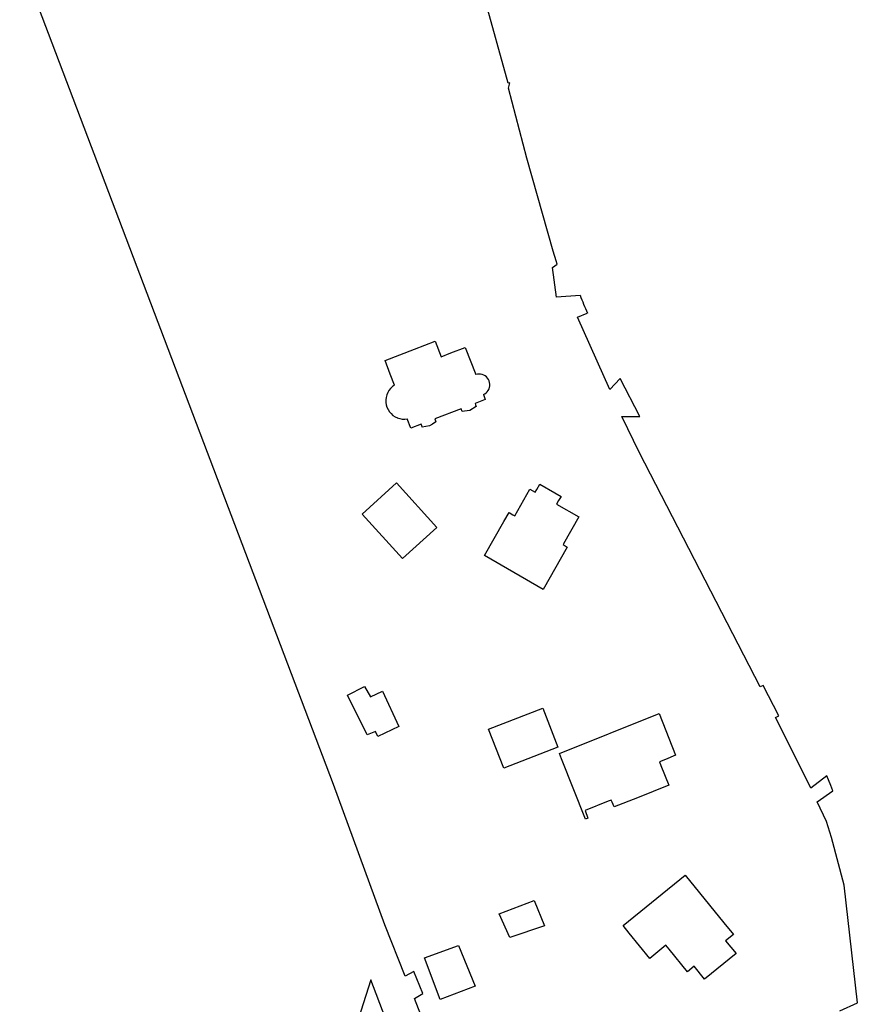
# Model space of a CAD drawing. Extents: x 145741 to 149421, y 457889 to 459999.
# Tile 4 of 84: x 145741 to 145862, y 458520 to 458662. Entities that reach past the tile are written whole.
import ezdxf

# ---------------------------------------------------------------- set-up
doc = ezdxf.new("R2010")
doc.units = 0
doc.header["$LTSCALE"] = 4
doc.layers.get('0').update_dxf_attribs({"linetype": 'CONTINUOUS'})

msp = doc.modelspace()

# ---------------------------------------------------------------- linework, layer by layer
at = {"linetype": 'Continuous'}
for p, q in [((145786.61, 458552.06), (145741.43, 458671.1)), ((145811.78, 458653.01), (145808.26, 458665.7)), ((145812.01, 458653.06), (145811.78, 458653.01)), ((145811.82, 458652.3), (145812.01, 458653.06)), ((145814.48, 458642.23), (145811.82, 458652.3)), ((145818.26, 458628.83), (145814.48, 458642.23)), ((145818.68, 458627.46), (145818.26, 458628.83)), ((145818.17, 458626.5), (145818.84, 458626.97)), ((145818.72, 458622.23), (145818.17, 458626.5)), ((145818.84, 458626.97), (145818.68, 458627.46)), ((145822.14, 458622.48), (145818.72, 458622.23)), ((145821.76, 458619.32), (145823.18, 458619.93)), ((145826.44, 458608.92), (145821.76, 458619.32)), ((145798.29, 458614.74), (145801.26, 458615.88)), ((145801.26, 458615.88), (145802.12, 458613.65)), ((145803.54, 458614.19), (145805.61, 458614.98)), ((145805.61, 458614.98), (145807.12, 458611.07)), ((145794.05, 458613.11), (145798.29, 458614.74)), ((145802.12, 458613.65), (145803.54, 458614.19)), ((145794.79, 458611.15), (145794.05, 458613.11)), ((145795.39, 458609.56), (145794.79, 458611.15)), ((145827.93, 458610.52), (145826.44, 458608.92)), ((145830.74, 458605.06), (145827.93, 458610.52)), ((145808.22, 458608.2), (145808.33, 458607.9)), ((145808.33, 458607.9), (145808.49, 458607.49)), ((145807.17, 458606.5), (145806.26, 458605.93)), ((145807.26, 458607.02), (145807.01, 458606.92)), ((145807.01, 458606.92), (145807.08, 458606.73)), ((145807.08, 458606.73), (145807.17, 458606.5)), ((145808.49, 458607.49), (145807.26, 458607.02)), ((145805.02, 458606.16), (145801.22, 458604.71)), ((145805.17, 458605.77), (145805.02, 458606.16)), ((145805.5, 458605.8), (145805.17, 458605.77)), ((145806.26, 458605.93), (145805.5, 458605.8)), ((145828.15, 458605.03), (145830.74, 458605.06)), ((145830.7, 458599.81), (145828.15, 458605.03)), ((145797.76, 458603.38), (145797.24, 458604.69)), ((145799.25, 458603.95), (145797.76, 458603.38)), ((145799.34, 458603.72), (145799.25, 458603.95)), ((145799.41, 458603.53), (145799.34, 458603.72)), ((145800.46, 458603.71), (145799.41, 458603.53)), ((145800.87, 458603.96), (145800.46, 458603.71)), ((145801.38, 458604.28), (145800.87, 458603.96)), ((145801.22, 458604.71), (145801.38, 458604.28)), ((145848.09, 458566.11), (145830.7, 458599.81)), ((145790.77, 458590.99), (145795.72, 458595.48)), ((145795.72, 458595.48), (145801.52, 458589.07)), ((145815.9, 458594.52), (145816.34, 458595.29)), ((145816.34, 458595.29), (145818.52, 458594.05)), ((145812.73, 458590.73), (145814.91, 458594.6)), ((145814.91, 458594.6), (145815.69, 458594.15)), ((145815.69, 458594.15), (145815.9, 458594.52)), ((145818.52, 458594.05), (145819.39, 458593.55)), ((145819.39, 458593.55), (145819.05, 458592.95)), ((145819.05, 458592.95), (145818.75, 458592.41)), ((145818.75, 458592.41), (145821.94, 458590.6)), ((145796.57, 458584.59), (145790.77, 458590.99)), ((145811.18, 458589.92), (145811.92, 458591.2)), ((145811.92, 458591.2), (145812.43, 458590.9)), ((145812.43, 458590.9), (145812.73, 458590.73)), ((145808.35, 458585.04), (145811.18, 458589.92)), ((145821.94, 458590.6), (145819.75, 458586.73)), ((145801.52, 458589.07), (145796.57, 458584.59)), ((145819.75, 458586.73), (145819.68, 458586.6)), ((145819.68, 458586.6), (145820.3, 458586.24)), ((145816.8, 458580.13), (145808.35, 458585.04)), ((145820.3, 458586.24), (145816.8, 458580.13)), ((145788.63, 458564.94), (145791.1, 458566.17)), ((145791.1, 458566.17), (145791.93, 458564.68)), ((145791.93, 458564.68), (145793.66, 458565.48)), ((145793.66, 458565.48), (145796.04, 458560.44)), ((145848.49, 458566.31), (145848.09, 458566.11)), ((145850.74, 458561.95), (145848.49, 458566.31)), ((145791.49, 458559.22), (145788.63, 458564.94)), ((145808.97, 458560.04), (145816.75, 458563.07)), ((145816.75, 458563.07), (145818.93, 458557.45)), ((145819.16, 458556.55), (145833.52, 458562.28)), ((145833.52, 458562.28), (145835.89, 458556.28)), ((145850.28, 458561.72), (145850.74, 458561.95)), ((145852.8, 458556.77), (145850.28, 458561.72)), ((145792.67, 458559.69), (145791.49, 458559.22)), ((145792.99, 458559), (145792.67, 458559.69)), ((145796.04, 458560.44), (145792.99, 458559)), ((145811.15, 458554.42), (145808.97, 458560.04)), ((145818.93, 458557.45), (145811.15, 458554.42)), ((145855.35, 458551.56), (145852.8, 458556.77)), ((145819.47, 458555.75), (145819.16, 458556.55)), ((145822.91, 458547.09), (145819.47, 458555.75)), ((145834.43, 458555.67), (145833.58, 458555.31)), ((145833.58, 458555.31), (145833.79, 458554.81)), ((145835.89, 458556.28), (145834.43, 458555.67)), ((145833.79, 458554.81), (145834.94, 458551.98)), ((145857.66, 458553.3), (145855.35, 458551.56)), ((145858.27, 458551.94), (145857.66, 458553.3)), ((145794.02, 458531.89), (145786.61, 458552.06)), ((145834.94, 458551.98), (145830.39, 458550.17)), ((145856.28, 458549.59), (145858.56, 458551.16)), ((145858.56, 458551.16), (145858.27, 458551.94)), ((145826.2, 458549.67), (145822.85, 458548.31)), ((145826.61, 458549.83), (145826.2, 458549.67)), ((145826.75, 458549.53), (145826.61, 458549.83)), ((145830.39, 458550.17), (145827.06, 458548.84)), ((145857.62, 458546.73), (145856.28, 458549.59)), ((145822.85, 458548.31), (145823.24, 458547.2)), ((145827.06, 458548.84), (145826.75, 458549.53)), ((145823.24, 458547.2), (145822.91, 458547.09)), ((145858.35, 458544.45), (145857.62, 458546.73)), ((145860.17, 458537.6), (145858.35, 458544.45)), ((145828.33, 458531.77), (145837.26, 458539.04)), ((145837.26, 458539.04), (145842.86, 458532.16)), ((145862.07, 458520.62), (145860.17, 458537.6)), ((145810.49, 458533.45), (145815.51, 458535.39)), ((145815.51, 458535.39), (145816.99, 458531.7)), ((145812.03, 458530.02), (145810.49, 458533.45)), ((145796.95, 458524.49), (145794.02, 458531.89)), ((145816.99, 458531.7), (145812.03, 458530.02)), ((145829.23, 458530.66), (145828.33, 458531.77)), ((145842.86, 458532.16), (145844.22, 458530.49)), ((145832.18, 458527.01), (145829.23, 458530.66)), ((145844.22, 458530.49), (145843.09, 458529.56)), ((145799.74, 458527.1), (145804.64, 458528.89)), ((145804.64, 458528.89), (145807.01, 458523.04)), ((145834.48, 458528.94), (145832.18, 458527.01)), ((145834.95, 458528.36), (145834.48, 458528.94)), ((145837.6, 458525.09), (145834.95, 458528.36)), ((145843.09, 458529.56), (145844.64, 458527.73)), ((145802.01, 458521.12), (145799.74, 458527.1)), ((145844.64, 458527.73), (145840.07, 458524.03)), ((145838.59, 458525.91), (145837.6, 458525.09)), ((145840.07, 458524.03), (145838.59, 458525.91)), ((145798.17, 458525.17), (145796.95, 458524.49)), ((145799.5, 458522), (145798.17, 458525.17)), ((145791.98, 458523.95), (145789, 458514.54)), ((145794.06, 458518.53), (145791.98, 458523.95)), ((145807.01, 458523.04), (145802.01, 458521.12)), ((145798.28, 458521.24), (145799.5, 458522)), ((145804.23, 458506.22), (145798.28, 458521.24)), ((145859.56, 458519.48), (145862.07, 458520.62))]:
    msp.add_line(p, q, dxfattribs=at)
for centre, radius, start, end in [((145897.71, 458651.82), 81.06, 201.2144, 203.1611), ((145807.6, 458609.61), 1.54, 73.2539, 108.2359), ((145807.6, 458609.61), 1.54, 38.4209, 73.3733), ((145807.6, 458609.61), 1.54, 3.5109, 38.3415), ((145796.82, 458607.31), 2.66, 122.4733, 153.7894), ((145807.59, 458609.61), 1.55, 328.6402, 3.4077), ((145796.83, 458607.31), 2.67, 153.9562, 185.0986), ((145807.6, 458609.6), 1.53, 293.5582, 328.6269), ((145796.82, 458607.32), 2.67, 185.2422, 216.4951), ((145796.83, 458607.33), 2.68, 216.726, 247.811), ((145796.81, 458607.31), 2.65, 247.9367, 279.3565)]:
    msp.add_arc(centre, radius, start, end, dxfattribs=at)

doc.saveas('drawing.dxf')
